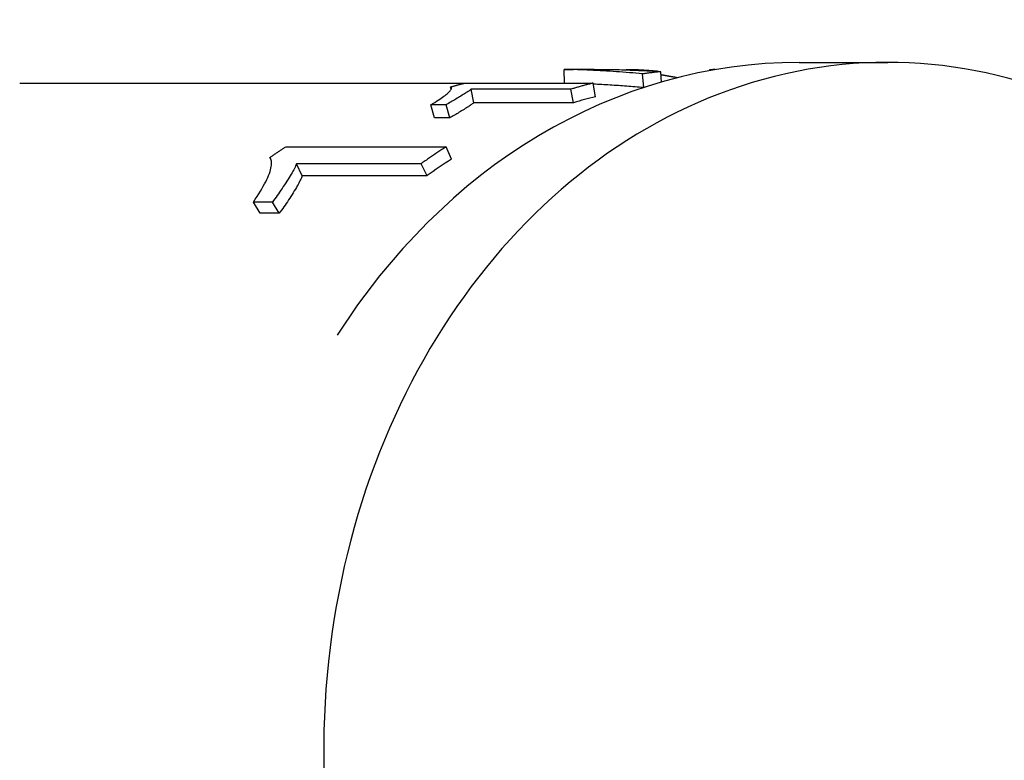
# Model space of a CAD drawing. Header units: millimetres. Extents: x -35 to 3561, y -10 to 463.
# Tile 18 of 24: x 195 to 230, y 430 to 457. Entities that reach past the tile are written whole.
import ezdxf

# ---------------------------------------------------------------- set-up
doc = ezdxf.new("R2010")
doc.units = ezdxf.units.MM
doc.layers.add('DETAIL', color=2, linetype='Continuous')

msp = doc.modelspace()

# ---------------------------------------------------------------- linework, layer by layer
at = {"layer": 'DETAIL'}
for p, q in [((223.036, 455.178), (226.218, 455.178)), ((214.6, 454.434), (214.592, 454.923)), ((214.971, 454.928), (215.666, 454.928)), ((217.068, 454.899), (217.068, 454.912)), ((217.972, 454.851), (217.973, 454.854)), ((218.087, 454.471), (218.062, 454.844)), ((219.805, 454.879), (219.806, 454.899)), ((219.901, 454.897), (219.901, 454.914)), ((195.016, 454.428), (210.997, 454.428)), ((211.023, 454.434), (215.629, 454.434)), ((215.711, 453.944), (215.629, 454.434)), ((217.449, 454.274), (217.402, 454.765)), ((210.522, 454.207), (210.505, 454.296)), ((214.828, 454.214), (211.24, 454.214)), ((211.338, 453.729), (211.24, 454.214)), ((214.926, 453.729), (214.828, 454.214)), ((214.926, 453.729), (211.338, 453.729)), ((210.342, 453.655), (209.797, 453.655)), ((209.927, 453.181), (209.797, 453.655)), ((210.472, 453.181), (210.342, 453.655)), ((210.472, 453.181), (209.927, 453.181)), ((204.588, 452.144), (210.345, 452.144)), ((210.535, 451.701), (210.345, 452.144)), ((204.063, 451.633), (204.005, 451.757)), ((209.448, 451.536), (204.963, 451.536)), ((205.171, 451.105), (204.963, 451.536)), ((209.656, 451.105), (209.448, 451.536)), ((209.656, 451.105), (205.171, 451.105)), ((204.099, 450.156), (203.417, 450.156)), ((203.66, 449.753), (203.417, 450.156)), ((204.342, 449.753), (204.099, 450.156)), ((204.342, 449.753), (203.66, 449.753))]:
    msp.add_line(p, q, dxfattribs=at)
at = {"layer": 'DETAIL', "flags": 128}
for points in [[(223.036, 455.178), (222.425, 455.167), (221.814, 455.135), (221.204, 455.082), (220.597, 455.008), (219.991, 454.913), (219.389, 454.797), (218.791, 454.66), (218.196, 454.502), (217.607, 454.325), (217.023, 454.127), (216.444, 453.909), (215.872, 453.672), (215.307, 453.416), (214.749, 453.14), (214.2, 452.846), (213.658, 452.534), (213.125, 452.204), (212.601, 451.856), (212.087, 451.491), (211.583, 451.109), (211.089, 450.711), (210.606, 450.297), (209.673, 449.422), (208.786, 448.488), (207.948, 447.499), (207.16, 446.457), (206.426, 445.367)], [(214.592, 454.923), (214.608, 454.924), (214.624, 454.924), (214.64, 454.924), (214.655, 454.925), (214.671, 454.925), (214.687, 454.925), (214.703, 454.925), (214.718, 454.926), (214.734, 454.926), (214.75, 454.926), (214.766, 454.926), (214.782, 454.926), (214.797, 454.927), (214.813, 454.927), (214.829, 454.927), (214.845, 454.927), (214.861, 454.927), (214.876, 454.927), (214.892, 454.927), (214.908, 454.927), (214.924, 454.927), (214.939, 454.928), (214.955, 454.928), (214.971, 454.928)], [(217.402, 454.765), (217.285, 454.776), (217.168, 454.786), (217.05, 454.797), (216.933, 454.807), (216.816, 454.816), (216.698, 454.826), (216.581, 454.834), (216.464, 454.843), (216.347, 454.851), (216.23, 454.858), (216.113, 454.866), (215.996, 454.872), (215.879, 454.879), (215.762, 454.885), (215.645, 454.89), (215.528, 454.896), (215.411, 454.9), (215.294, 454.905), (215.177, 454.909), (215.06, 454.913), (214.943, 454.916), (214.826, 454.919), (214.709, 454.921), (214.592, 454.923)], [(215.666, 454.928), (215.766, 454.927), (215.866, 454.927), (215.965, 454.926), (216.065, 454.925), (216.165, 454.924), (216.265, 454.922), (216.364, 454.92), (216.464, 454.918), (216.564, 454.916), (216.664, 454.913), (216.764, 454.91), (216.863, 454.907), (216.963, 454.903), (217.063, 454.899), (217.163, 454.895), (217.263, 454.891), (217.362, 454.886), (217.462, 454.881), (217.562, 454.875), (217.662, 454.87), (217.762, 454.864), (217.862, 454.858), (217.962, 454.851), (218.062, 454.844)], [(217.068, 454.912), (217.055, 454.912), (217.043, 454.912), (217.031, 454.912), (217.018, 454.912), (217.006, 454.912), (216.995, 454.912), (216.983, 454.911), (216.972, 454.911), (216.961, 454.911), (216.95, 454.911), (216.939, 454.911), (216.929, 454.911), (216.919, 454.911), (216.909, 454.91), (216.899, 454.91), (216.889, 454.91), (216.88, 454.91), (216.87, 454.91), (216.861, 454.909), (216.852, 454.909), (216.844, 454.909), (216.835, 454.909), (216.827, 454.909), (216.819, 454.908)], [(217.973, 454.854), (217.935, 454.857), (217.897, 454.86), (217.86, 454.863), (217.822, 454.866), (217.784, 454.869), (217.747, 454.872), (217.709, 454.875), (217.671, 454.878), (217.634, 454.881), (217.596, 454.883), (217.558, 454.886), (217.521, 454.888), (217.483, 454.891), (217.445, 454.893), (217.408, 454.895), (217.37, 454.897), (217.332, 454.9), (217.294, 454.902), (217.257, 454.904), (217.219, 454.905), (217.181, 454.907), (217.144, 454.909), (217.106, 454.911), (217.068, 454.912)], [(218.062, 454.844), (218.034, 454.842), (218.007, 454.839), (217.979, 454.836), (217.952, 454.833), (217.924, 454.83), (217.897, 454.827), (217.869, 454.824), (217.842, 454.821), (217.814, 454.818), (217.787, 454.814), (217.759, 454.811), (217.732, 454.808), (217.704, 454.804), (217.677, 454.801), (217.649, 454.798), (217.622, 454.794), (217.594, 454.791), (217.567, 454.787), (217.539, 454.783), (217.512, 454.78), (217.485, 454.776), (217.457, 454.772), (217.43, 454.768), (217.402, 454.765)], [(219.901, 454.914), (219.893, 454.914), (219.886, 454.914), (219.879, 454.913), (219.872, 454.913), (219.866, 454.912), (219.86, 454.912), (219.854, 454.911), (219.848, 454.911), (219.843, 454.91), (219.839, 454.91), (219.834, 454.909), (219.83, 454.909), (219.826, 454.908), (219.823, 454.907), (219.82, 454.907), (219.817, 454.906), (219.814, 454.905), (219.812, 454.904), (219.81, 454.904), (219.809, 454.903), (219.808, 454.902), (219.807, 454.901), (219.806, 454.9), (219.806, 454.899)], [(220.019, 454.917), (220.012, 454.917), (220.006, 454.917), (220, 454.917), (219.994, 454.917), (219.989, 454.917), (219.983, 454.917), (219.977, 454.917), (219.972, 454.917), (219.967, 454.917), (219.961, 454.917), (219.956, 454.916), (219.951, 454.916), (219.946, 454.916), (219.942, 454.916), (219.937, 454.916), (219.933, 454.916), (219.928, 454.916), (219.924, 454.915), (219.92, 454.915), (219.916, 454.915), (219.912, 454.915), (219.908, 454.915), (219.905, 454.915), (219.901, 454.914)], [(210.505, 454.296), (210.526, 454.303), (210.548, 454.309), (210.569, 454.315), (210.591, 454.321), (210.612, 454.327), (210.634, 454.332), (210.656, 454.338), (210.677, 454.344), (210.699, 454.35), (210.72, 454.356), (210.742, 454.362), (210.763, 454.367), (210.785, 454.373), (210.807, 454.379), (210.828, 454.384), (210.85, 454.39), (210.871, 454.396), (210.893, 454.401), (210.915, 454.407), (210.936, 454.412), (210.958, 454.418), (210.98, 454.423), (211.001, 454.429), (211.023, 454.434)], [(215.629, 454.434), (215.595, 454.426), (215.562, 454.417), (215.528, 454.409), (215.495, 454.4), (215.462, 454.392), (215.428, 454.383), (215.395, 454.374), (215.361, 454.365), (215.328, 454.356), (215.294, 454.347), (215.261, 454.338), (215.228, 454.329), (215.194, 454.32), (215.161, 454.311), (215.128, 454.301), (215.094, 454.292), (215.061, 454.282), (215.028, 454.273), (214.994, 454.263), (214.961, 454.253), (214.928, 454.244), (214.895, 454.234), (214.861, 454.224), (214.828, 454.214)], [(218.35, 454.679), (218.337, 454.681), (218.324, 454.683), (218.311, 454.685), (218.299, 454.688), (218.286, 454.69), (218.273, 454.692), (218.261, 454.694), (218.249, 454.696), (218.237, 454.698), (218.225, 454.7), (218.213, 454.703), (218.201, 454.705), (218.19, 454.707), (218.178, 454.709), (218.167, 454.711), (218.156, 454.713), (218.144, 454.715), (218.133, 454.717), (218.122, 454.719), (218.112, 454.72), (218.101, 454.722), (218.09, 454.724), (218.08, 454.726), (218.07, 454.728)], [(218.654, 454.626), (218.641, 454.628), (218.629, 454.63), (218.616, 454.632), (218.603, 454.634), (218.591, 454.637), (218.578, 454.639), (218.565, 454.641), (218.552, 454.643), (218.54, 454.645), (218.527, 454.648), (218.514, 454.65), (218.502, 454.652), (218.489, 454.654), (218.476, 454.656), (218.464, 454.659), (218.451, 454.661), (218.438, 454.663), (218.426, 454.665), (218.413, 454.667), (218.401, 454.67), (218.388, 454.672), (218.375, 454.674), (218.363, 454.676), (218.35, 454.679)], [(209.797, 453.655), (209.867, 453.698), (209.934, 453.741), (209.997, 453.781), (210.057, 453.82), (210.114, 453.857), (210.167, 453.893), (210.216, 453.928), (210.262, 453.961), (210.305, 453.993), (210.344, 454.023), (210.379, 454.052), (210.411, 454.08), (210.44, 454.106), (210.464, 454.131), (210.485, 454.154), (210.502, 454.176), (210.516, 454.196), (210.525, 454.214), (210.531, 454.231), (210.534, 454.247), (210.532, 454.261), (210.527, 454.274), (210.518, 454.286), (210.505, 454.296)], [(211.24, 454.214), (211.223, 454.199), (211.203, 454.183), (211.181, 454.167), (211.157, 454.149), (211.13, 454.13), (211.101, 454.11), (211.069, 454.09), (211.035, 454.068), (210.999, 454.045), (210.96, 454.021), (210.919, 453.995), (210.875, 453.969), (210.83, 453.942), (210.786, 453.915), (210.741, 453.888), (210.696, 453.861), (210.652, 453.834), (210.608, 453.808), (210.563, 453.782), (210.519, 453.756), (210.475, 453.73), (210.43, 453.705), (210.386, 453.68), (210.342, 453.655)], [(217.436, 454.269), (217.36, 454.276), (217.285, 454.283), (217.21, 454.289), (217.135, 454.296), (217.06, 454.302), (216.985, 454.308), (216.91, 454.314), (216.835, 454.32), (216.76, 454.326), (216.685, 454.331), (216.61, 454.337), (216.535, 454.342), (216.46, 454.347), (216.385, 454.352), (216.31, 454.357), (216.235, 454.361), (216.16, 454.366), (216.085, 454.37), (216.01, 454.374), (215.935, 454.378), (215.861, 454.382), (215.786, 454.386), (215.711, 454.389), (215.636, 454.393)], [(211.338, 453.729), (211.322, 453.714), (211.303, 453.698), (211.283, 453.682), (211.259, 453.665), (211.234, 453.646), (211.206, 453.627), (211.176, 453.607), (211.143, 453.585), (211.108, 453.563), (211.07, 453.539), (211.031, 453.514), (210.989, 453.488), (210.945, 453.462), (210.902, 453.435), (210.859, 453.409), (210.816, 453.383), (210.773, 453.357), (210.73, 453.331), (210.687, 453.305), (210.644, 453.28), (210.601, 453.255), (210.558, 453.23), (210.515, 453.205), (210.472, 453.181)], [(204.005, 451.757), (204.029, 451.774), (204.053, 451.79), (204.077, 451.807), (204.102, 451.823), (204.126, 451.84), (204.15, 451.856), (204.174, 451.873), (204.198, 451.889), (204.222, 451.905), (204.247, 451.921), (204.271, 451.937), (204.295, 451.954), (204.319, 451.97), (204.344, 451.986), (204.368, 452.002), (204.392, 452.018), (204.417, 452.034), (204.441, 452.049), (204.465, 452.065), (204.49, 452.081), (204.514, 452.097), (204.539, 452.112), (204.563, 452.128), (204.588, 452.144)], [(210.345, 452.144), (210.307, 452.12), (210.269, 452.095), (210.232, 452.071), (210.194, 452.046), (210.156, 452.022), (210.119, 451.997), (210.081, 451.972), (210.043, 451.947), (210.006, 451.922), (209.968, 451.897), (209.931, 451.872), (209.894, 451.847), (209.856, 451.821), (209.819, 451.796), (209.782, 451.77), (209.744, 451.745), (209.707, 451.719), (209.67, 451.693), (209.633, 451.667), (209.596, 451.641), (209.559, 451.615), (209.522, 451.589), (209.485, 451.562), (209.448, 451.536)], [(203.417, 450.156), (203.485, 450.258), (203.549, 450.357), (203.61, 450.453), (203.667, 450.546), (203.72, 450.636), (203.77, 450.723), (203.816, 450.808), (203.859, 450.889), (203.897, 450.968), (203.932, 451.044), (203.963, 451.117), (203.989, 451.188), (204.013, 451.256), (204.032, 451.319), (204.047, 451.379), (204.059, 451.435), (204.066, 451.488), (204.07, 451.537), (204.069, 451.582), (204.064, 451.624), (204.056, 451.662), (204.043, 451.697), (204.026, 451.729), (204.005, 451.757)], [(204.963, 451.536), (204.948, 451.496), (204.931, 451.455), (204.912, 451.411), (204.89, 451.365), (204.865, 451.317), (204.837, 451.266), (204.808, 451.213), (204.775, 451.157), (204.74, 451.099), (204.703, 451.038), (204.663, 450.975), (204.621, 450.909), (204.577, 450.842), (204.534, 450.776), (204.49, 450.71), (204.447, 450.645), (204.404, 450.581), (204.36, 450.518), (204.317, 450.455), (204.273, 450.394), (204.23, 450.333), (204.186, 450.273), (204.143, 450.214), (204.099, 450.156)], [(205.171, 451.105), (205.157, 451.066), (205.142, 451.026), (205.123, 450.983), (205.102, 450.938), (205.079, 450.89), (205.053, 450.841), (205.024, 450.788), (204.993, 450.734), (204.96, 450.677), (204.924, 450.617), (204.886, 450.555), (204.845, 450.491), (204.804, 450.425), (204.762, 450.36), (204.72, 450.296), (204.678, 450.233), (204.637, 450.17), (204.595, 450.108), (204.553, 450.047), (204.511, 449.986), (204.469, 449.927), (204.427, 449.868), (204.384, 449.81), (204.342, 449.753)]]:
    msp.add_lwpolyline(points, dxfattribs=at)
at = {"layer": 'DETAIL'}
for centre, major_axis, start_param, end_param in [((226.218, 430.428), (0, 24.75), 5.206701, 10.240675), ((219.637, 430.428), (0, 24), 0.201041, 0.241945), ((219.637, 430.428), (0, -24), 3.622931, 3.674061)]:
    msp.add_ellipse(centre, major_axis=major_axis, ratio=0.819152, start_param=start_param, end_param=end_param, dxfattribs=at)

doc.saveas('drawing.dxf')
